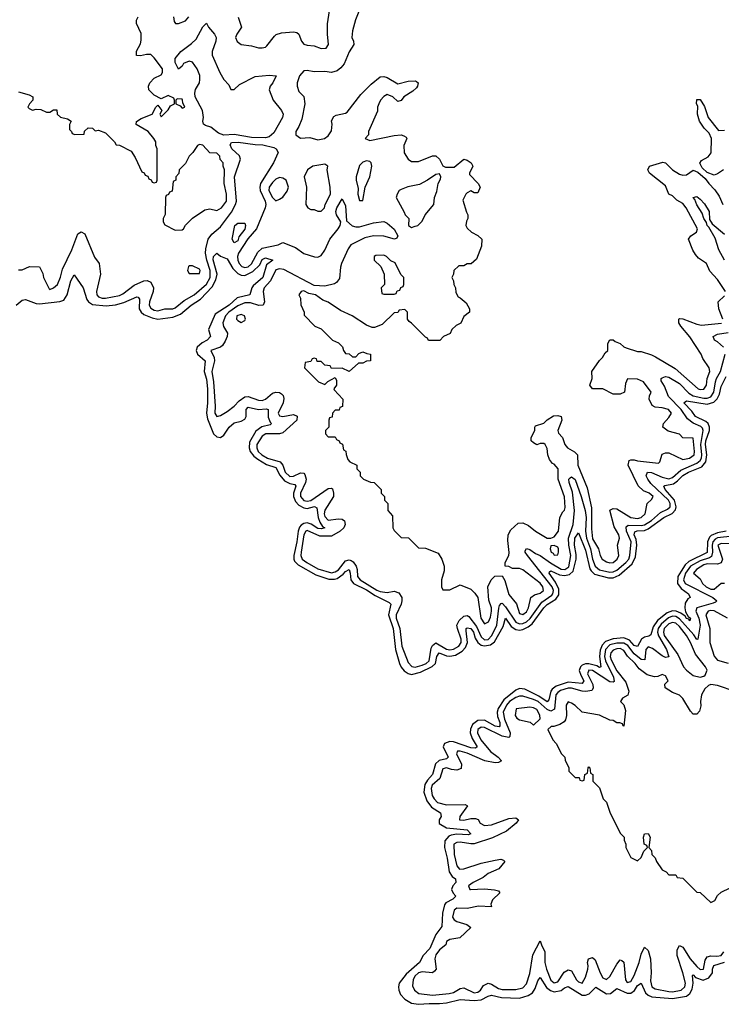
# Model space of a CAD drawing. Header units: inches. Extents: x 2710751 to 2829008, y 857003 to 965602.
# Tile 54 of 256: x 2733196 to 2737231, y 913509 to 919173. Entities that reach past the tile are written whole.
import ezdxf

# ---------------------------------------------------------------- set-up
doc = ezdxf.new("R2010")
doc.units = ezdxf.units.IN
doc.header["$MEASUREMENT"] = 0
doc.layers.add('C7931', color=7, linetype='Continuous')

msp = doc.modelspace()

# ---------------------------------------------------------------- linework, layer by layer
at = {"layer": 'C7931', "color": 2}
for points, elevation in [([(2734451.6, 919188.4), (2734471.3, 919130), (2734444.7, 919090), (2734438, 919070), (2734447.5, 919047.5), (2734470, 919031.3), (2734530, 919022.8), (2734570, 919010.8), (2734590, 919010.8), (2734610, 919016), (2734617.5, 919022.5), (2734660.7, 919079.3), (2734671.9, 919088.1), (2734702, 919098), (2734770, 919103), (2734790, 919099.1), (2734800.7, 919090), (2734817.1, 919050), (2734830, 919033.4), (2734850, 919026), (2734890, 919022), (2734930, 919006.7), (2734959, 919010), (2734972.7, 919030), (2734966, 919090), (2734966, 919150), (2734982, 919250)], 10), ([(2735151, 919230), (2735127.5, 919172.5), (2735110.6, 919110), (2735106.8, 919070), (2735116, 919050), (2735118, 919030), (2735090, 918988.7), (2735061.1, 918918.9), (2735043.4, 918896.6), (2735021.4, 918878.6), (2734990, 918869.2), (2734950, 918876), (2734890, 918874), (2734850, 918880.7), (2734830, 918878.4), (2734806, 918850), (2734790.9, 918810.9), (2734790.8, 918790), (2734800.7, 918760.7), (2734830.7, 918730.7), (2734836, 918690), (2734818.8, 918601.2), (2734802, 918558), (2734784.7, 918530), (2734784.7, 918510), (2734810, 918491.3), (2734864.7, 918495.3), (2734910, 918482), (2734948, 918490), (2734970, 918504.7), (2734990, 918534), (2734993.2, 918573.2), (2734988.7, 918591.3), (2735003.1, 918616.9), (2735015.3, 918624.7), (2735070, 918636), (2735078.6, 918641.4), (2735157.2, 918742.8), (2735217.5, 918802.5), (2735270, 918844.7), (2735290, 918846), (2735310, 918841), (2735370, 918804), (2735430, 918819.5), (2735470, 918822), (2735478.4, 918818.4), (2735486.8, 918810), (2735484, 918790), (2735478, 918782), (2735457.6, 918762.4), (2735404.7, 918730), (2735390, 918708.7), (2735370, 918702), (2735342, 918730), (2735310, 918742.7), (2735290, 918732.3), (2735270.7, 918710), (2735260.5, 918690), (2735254, 918670), (2735253.2, 918646.8), (2735202, 918530), (2735202, 918510), (2735182, 918490), (2735210, 918478), (2735350, 918506.8), (2735390.8, 918510.8), (2735405.4, 918505.4), (2735418, 918498), (2735422, 918490), (2735406, 918450), (2735407.5, 918407.5), (2735430, 918371.3), (2735450, 918358), (2735490, 918358), (2735569.4, 918390.6), (2735590, 918390.8), (2735610.9, 918370.9), (2735630, 918332), (2735645.4, 918325.4), (2735694.5, 918325.5), (2735750, 918371), (2735770, 918364.7), (2735792, 918350), (2735802, 918330), (2735782, 918290), (2735783.6, 918283.6), (2735832, 918230), (2735844.7, 918210), (2735830, 918178), (2735810, 918178), (2735790, 918188), (2735770, 918178), (2735762, 918170), (2735745.4, 918134.6), (2735765.4, 918065.4), (2735774, 918050), (2735774, 918030), (2735765.4, 918014.6), (2735762, 917990), (2735770, 917974), (2735794, 917950), (2735831.6, 917931.6), (2735854, 917910), (2735852, 917870), (2735823.6, 917796.4), (2735791.6, 917768.4), (2735770, 917768), (2735750, 917758), (2735722, 917758), (2735692, 917730), (2735691.1, 917708.9), (2735682, 917690), (2735691.1, 917671.1), (2735692, 917650), (2735702, 917630), (2735703.6, 917603.6), (2735718, 917578), (2735730, 917574), (2735763.6, 917543.6), (2735782, 917510), (2735782, 917490), (2735750, 917466), (2735732.7, 917427.3), (2735705.4, 917414.6), (2735682, 917390), (2735671.1, 917368.9), (2735634, 917350), (2735611.6, 917328.4), (2735547.3, 917327.3), (2735542, 917342), (2735530, 917346), (2735450, 917428), (2735436.4, 917436.4), (2735426, 917450), (2735426, 917490), (2735410, 917506), (2735378, 917502), (2735371.6, 917488.4), (2735350, 917486), (2735279.8, 917420.2), (2735236.9, 917403.1), (2735223.1, 917403.1), (2735190, 917415.3), (2735108, 917470), (2735040.9, 917500.9), (2734970, 917548.7), (2734940.2, 917560.2), (2734898, 917590), (2734858, 917598), (2734830, 917613.2), (2734814, 917610), (2734802, 917590), (2734811.6, 917571.6), (2734812.7, 917532.7), (2734831.6, 917491.6), (2734832.7, 917472.7), (2734894, 917410), (2734930, 917394), (2734994, 917330), (2735030, 917314), (2735051.6, 917291.6), (2735058, 917270), (2735070, 917252), (2735091.6, 917251.6), (2735110, 917234), (2735130, 917234), (2735147.3, 917252.7), (2735170, 917262), (2735192.7, 917252.7), (2735214, 917250), (2735214, 917210), (2735190, 917208), (2735170, 917198), (2735143.6, 917196.4), (2735091.1, 917148.9), (2735050, 917168), (2734990, 917166), (2734982, 917182), (2734950, 917186), (2734930, 917206), (2734907.3, 917207.3), (2734902, 917222), (2734890, 917226), (2734878, 917222), (2734870, 917206), (2734838, 917202), (2734834, 917170), (2734914, 917090), (2734950, 917074), (2734968.4, 917091.6), (2735010, 917114), (2735018, 917098), (2735018, 917070), (2735002, 917050), (2735003.6, 917043.6), (2735054, 916990), (2735052.7, 916947.3), (2735038, 916942), (2735032.7, 916927.3), (2735010, 916926), (2734994, 916910), (2734992.7, 916887.3), (2734978, 916882), (2734974, 916870), (2734974, 916830), (2734954, 916810), (2734954, 916790), (2734970, 916774), (2735010, 916774), (2735018, 916758), (2735034, 916750), (2735038, 916738), (2735052, 916732), (2735058, 916698), (2735071.6, 916691.6), (2735072.7, 916672.7), (2735083.6, 916643.6), (2735094, 916630), (2735134, 916610), (2735134, 916590), (2735154, 916570), (2735154, 916550), (2735174, 916530), (2735212.7, 916512.7), (2735234, 916510), (2735274, 916470), (2735274, 916450), (2735294, 916430), (2735294, 916410), (2735314, 916390), (2735314, 916350), (2735339.6, 916319.6), (2735342, 916250), (2735350, 916234), (2735390, 916194), (2735432.7, 916192.7), (2735490, 916134), (2735530, 916132), (2735603.6, 916103.6), (2735624.7, 916070), (2735638, 916030), (2735636.9, 916003.1), (2735622, 915950), (2735622, 915910), (2735630, 915894), (2735670, 915894), (2735730, 915922), (2735790, 915898), (2735814, 915874), (2735831, 915850), (2735847.7, 915730), (2735870, 915698), (2735892.3, 915710), (2735903.2, 915736.8), (2735909.4, 915770), (2735909.4, 915790), (2735893.8, 915833.8), (2735889.1, 915910.9), (2735908.4, 915951.6), (2735928.4, 915971.6), (2735970, 915974), (2735986.8, 915946.8), (2736010, 915866), (2736052.8, 915812.8), (2736070, 915758), (2736090, 915751), (2736110, 915767.3), (2736122.7, 915790), (2736135.3, 915850), (2736156, 915864), (2736190, 915874.8), (2736209, 915890), (2736205.2, 915910), (2736190, 915931.8), (2736090, 916008.7), (2736070, 916015.3), (2736030, 916015.3), (2736010, 916028), (2735988.7, 916028.7), (2735988.9, 916051.1), (2736008.7, 916090), (2736011.8, 916108.2), (2736003.2, 916176.8), (2736005.2, 916210), (2736021.2, 916238.8), (2736063.7, 916276.3), (2736090, 916278.8), (2736122.8, 916262.8), (2736162.8, 916230), (2736230, 916191.3), (2736250, 916191.3), (2736270, 916198), (2736294, 916230), (2736302, 916310), (2736319, 916341), (2736330, 916352), (2736333.8, 916366.2), (2736330, 916428), (2736292.3, 916530), (2736293, 916590), (2736270, 916616), (2736260.7, 916620.7), (2736243.7, 916643.7), (2736233.2, 916670), (2736230, 916706), (2736218, 916730), (2736210, 916735.3), (2736190, 916735.3), (2736170, 916728), (2736150, 916738), (2736138, 916750), (2736138, 916770), (2736158, 916810), (2736158, 916830), (2736163.1, 916836.9), (2736210, 916852), (2736230, 916872), (2736265.2, 916894.8), (2736290, 916896), (2736310.7, 916890.7), (2736314.8, 916870), (2736290.8, 916810), (2736294.4, 916794.4), (2736318, 916770), (2736331, 916730), (2736346.8, 916710), (2736387.5, 916687.5), (2736404.7, 916670), (2736406, 916610), (2736460.3, 916480.3), (2736485.1, 916365.1), (2736485.1, 916245.1), (2736490, 916187.3), (2736523.8, 916130), (2736534.8, 916090), (2736546.8, 916070), (2736570, 916054.8), (2736590, 916048.2), (2736610, 916051), (2736632.7, 916070), (2736641.2, 916090), (2736633.2, 916150), (2736645.2, 916190), (2736640.9, 916210), (2736615.1, 916255.1), (2736590, 916352), (2736610, 916361), (2736630, 916358.8), (2736711.3, 916310), (2736750, 916303.1), (2736770, 916308.4), (2736794, 916330), (2736804, 916390), (2736830, 916412), (2736839, 916430), (2736815.3, 916450), (2736782.9, 916462.9), (2736752.3, 916492.3), (2736695.3, 916610), (2736702, 916638), (2736710, 916642), (2736730, 916641), (2736750, 916634.8), (2736870, 916622), (2736878, 916630), (2736890, 916674), (2736910, 916682), (2736930, 916682), (2737010, 916642.8), (2737048, 916650), (2737074.5, 916670), (2737077, 916690), (2737070, 916766), (2737010, 916768), (2736990, 916788.7), (2736925.6, 916805.6), (2736895.3, 916830), (2736899, 916850), (2736930, 916884.7), (2736944, 916910), (2736928, 916930), (2736890, 916941.2), (2736850, 916944), (2736833.6, 916953.6), (2736815.3, 916990), (2736818, 917010), (2736828, 917030), (2736784, 917090), (2736750, 917105.2), (2736692, 917108), (2736679.6, 917080.4), (2736674, 917030), (2736650, 917018), (2736610, 917018), (2736550, 917048.7), (2736490, 917049.2), (2736475.3, 917070), (2736488, 917110), (2736486, 917150), (2736530, 917212), (2736548, 917230), (2736563.1, 917256.9), (2736578, 917270), (2736578, 917310), (2736590, 917332), (2736610, 917331.3), (2736621, 917321), (2736650, 917311.3), (2736670, 917292), (2736684.7, 917284.7), (2736750, 917264.7), (2736770, 917264.7), (2736830, 917246), (2736853.2, 917233.2), (2736966, 917166), (2737098, 917050), (2737110, 917046), (2737130, 917048), (2737145.2, 917070), (2737149.3, 917110), (2737165.2, 917150), (2737162, 917170), (2737124.7, 917224.7), (2737115.3, 917250), (2737050, 917348), (2736998, 917410), (2736986, 917430), (2736986, 917450), (2736990, 917454), (2737010, 917452), (2737090, 917421), (2737116.3, 917416.3), (2737232, 917428)], 10), ([(2733190, 918758), (2733250, 918741), (2733271.3, 918730), (2733272, 918710), (2733252, 918690), (2733242, 918670), (2733250, 918662), (2733270, 918652), (2733290, 918658), (2733316.9, 918656.9), (2733350, 918642), (2733370, 918642), (2733390, 918654), (2733410, 918654), (2733412, 918630), (2733430, 918612), (2733470, 918602), (2733492, 918590), (2733482, 918570), (2733482, 918542), (2733494, 918530), (2733498, 918518), (2733512.7, 918512.7), (2733566, 918514), (2733568.4, 918531.6), (2733590, 918552), (2733614, 918550), (2733630, 918534), (2733650, 918538), (2733690, 918522), (2733742, 918470), (2733750, 918454), (2733770, 918452), (2733836.9, 918416.9), (2733859.6, 918379.6), (2733898, 918298), (2733912.7, 918292.7), (2733918, 918278), (2733932.7, 918272.7), (2733938, 918258), (2733952.7, 918252.7), (2733958, 918238), (2733970, 918234), (2733982, 918238), (2733986, 918250), (2733986, 918430), (2733978, 918450), (2733978, 918470), (2733968, 918490), (2733935.3, 918530), (2733866, 918570), (2733867.3, 918587.3), (2733895.5, 918604.5), (2733958, 918630), (2733978, 918670), (2733990, 918682), (2734014, 918650), (2734002, 918630), (2734010, 918614), (2734050, 918654), (2734063.1, 918676.9), (2734086, 918690), (2734086, 918710), (2734082, 918722), (2734050, 918738), (2734010, 918718), (2733970, 918739), (2733939, 918770), (2733937.2, 918790), (2733944, 918810), (2733970, 918836), (2734010, 918856), (2734018, 918870), (2734017, 918890), (2733970, 918954), (2733950, 918973.2), (2733926, 918974), (2733890, 918966), (2733868, 918968), (2733868.4, 918991.6), (2733890, 919034), (2733894.6, 919054.6), (2733894.6, 919094.6), (2733868.4, 919151.6), (2733868, 919170), (2733878, 919190)], 10), ([(2734081, 919190), (2734083.6, 919163.6), (2734092, 919152), (2734110, 919151.3), (2734150, 919166.8), (2734169.2, 919190)], 10), ([(2737242.8, 918310), (2737210, 918286), (2737190, 918279.5), (2737150, 918294.5), (2737120.8, 918320.8), (2737107.3, 918347.3), (2737117.2, 918362.8), (2737156.3, 918383.7), (2737172.3, 918407.7), (2737175.1, 918490), (2737160.7, 918520.7), (2737132.7, 918550), (2737106, 918590), (2737094, 918630), (2737095.3, 918675.3), (2737089.2, 918690), (2737090, 918714), (2737110, 918714), (2737133.7, 918673.7), (2737154.8, 918610), (2737215.3, 918535.3), (2737250, 918537.3)], 10), ([(2733190, 917734), (2733210, 917734), (2733252.7, 917752.7), (2733310, 917752), (2733330, 917714), (2733332, 917690), (2733364.7, 917624.7), (2733370, 917622), (2733390, 917631.3), (2733413.2, 917650), (2733430, 917692), (2733441.7, 917738.3), (2733496.2, 917850), (2733530, 917942), (2733550, 917952), (2733570, 917942), (2733626.7, 917806.7), (2733653.4, 917770), (2733660.4, 917710), (2733638.4, 917610), (2733639.3, 917590), (2733650, 917578), (2733670, 917570.4), (2733690, 917570.4), (2733770, 917587.4), (2733790, 917596.4), (2733854.8, 917645.2), (2733910, 917670.4), (2733930, 917672.7), (2733950, 917662.8), (2733966, 917630), (2733964.4, 917610), (2733943.1, 917550), (2733941.3, 917530), (2733950, 917514), (2733970, 917502), (2733990, 917498.7), (2734030, 917508.9), (2734076, 917510), (2734090, 917515.6), (2734142.3, 917557.7), (2734199.7, 917590), (2734270, 917652.7), (2734290.5, 917689.5), (2734290.7, 917730), (2734271.4, 917790), (2734265.1, 917830), (2734265.7, 917854.3), (2734279.5, 917910), (2734300.8, 917939.2), (2734350, 917982), (2734414.5, 918065.4), (2734437.6, 918110), (2734442.4, 918130), (2734430.9, 918270), (2734465.1, 918370), (2734459.5, 918390), (2734416.9, 918430), (2734406.3, 918453.7), (2734413.2, 918466.8), (2734451.5, 918468.5), (2734550, 918454.4), (2734594, 918454), (2734657.2, 918437.2), (2734670.7, 918430), (2734682, 918410), (2734656.4, 918350), (2734581.3, 918230), (2734577.5, 918210), (2734579.7, 918190), (2734608.3, 918130), (2734611.1, 918110), (2734607.5, 918090), (2734557.4, 917970), (2734507.7, 917912.3), (2734455, 917830), (2734449.2, 917810), (2734450.2, 917790), (2734458.5, 917770), (2734473.1, 917753.1), (2734490, 917747.3), (2734510, 917752.4), (2734530, 917769.1), (2734564.6, 917835.4), (2734590, 917859), (2734682, 917878), (2734710, 917892), (2734782.4, 917862.4), (2734830, 917828.5), (2734891.5, 917808.5), (2734910, 917806.7), (2734930, 917816.3), (2734950, 917846.8), (2734979.7, 917910), (2735027.8, 917970), (2735038.7, 917990), (2735042, 918010), (2735017.4, 918050), (2735014.3, 918070), (2735019.7, 918090), (2735050, 918142), (2735070, 918102), (2735075.3, 918015.3), (2735107.3, 917987.3), (2735130, 917980.9), (2735150, 917981.5), (2735230, 918003.8), (2735290, 918012), (2735310, 918002.8), (2735350, 917967.3), (2735370.4, 917929.6), (2735364, 917916), (2735352, 917910), (2735290, 917928.2), (2735230, 917929.8), (2735181.8, 917918.2), (2735101.1, 917878.9), (2735084.2, 917855.8), (2735047.2, 917770), (2735041.1, 917750), (2735034.8, 917685.2), (2735018.5, 917661.5), (2735006.2, 917653.8), (2734950, 917639.8), (2734890, 917644.6), (2734715.2, 917735.2), (2734690, 917740.8), (2734670, 917734.5), (2734637.7, 917670), (2734602.3, 917630), (2734595.6, 917610), (2734604.4, 917550), (2734596, 917530), (2734570.4, 917529.6), (2734523.7, 917543.7), (2734490, 917543.7), (2734450, 917527.9), (2734398.6, 917490), (2734380.2, 917470), (2734364.9, 917430), (2734368.9, 917408.9), (2734390.4, 917370), (2734388.7, 917350), (2734376.9, 917323.1), (2734362, 917298), (2734350.5, 917289.5), (2734296, 917270), (2734314.9, 917230), (2734316.4, 917210), (2734300.9, 917150), (2734310.3, 917090), (2734320.3, 916950), (2734319.1, 916910), (2734330, 916891), (2734350, 916896), (2734390, 916919.1), (2734430, 916950.6), (2734458.5, 916981.5), (2734490, 917003.1), (2734510, 917005.3), (2734570, 916984.4), (2734590, 916983.1), (2734610, 916990.7), (2734650, 917025.5), (2734670, 917030.5), (2734690, 917028.4), (2734701.4, 917021.4), (2734711.6, 917011.6), (2734714.9, 916994.9), (2734710.3, 916970), (2734681.6, 916910), (2734690, 916894.8), (2734710, 916890.5), (2734770, 916901.3), (2734792.4, 916892.4), (2734790.2, 916869.8), (2734710, 916796.8), (2734690, 916790.8), (2734611.3, 916790), (2734590, 916776.9), (2734560.3, 916730), (2734559.6, 916710), (2734566.9, 916690), (2734587.6, 916670), (2734620.4, 916650), (2734694.4, 916630), (2734709.1, 916610), (2734721.8, 916570), (2734750, 916546), (2734770, 916547.2), (2734810, 916566), (2734830, 916563.8), (2734836.7, 916556.7), (2734843.2, 916530), (2734839.7, 916510), (2734810.3, 916450), (2734810.3, 916430), (2734830, 916406.7), (2734850, 916402.4), (2734870, 916408.1), (2734970, 916477), (2734990, 916478), (2734994.4, 916474.4), (2735001.1, 916450), (2735000.3, 916430), (2734950, 916352), (2734946.7, 916330), (2734950, 916314.8), (2734970, 916294.6), (2735030, 916302.6), (2735050, 916300.4), (2735064.9, 916290), (2735068.4, 916270), (2735059.3, 916250), (2735039.3, 916230), (2734990, 916201.5), (2734922.7, 916202.7), (2734850, 916235.1), (2734842.4, 916230), (2734830.3, 916209.7), (2734815.6, 916110), (2734813.4, 916090), (2734820.3, 916070), (2734846.7, 916050), (2734910, 916014.9), (2734990, 915990.3), (2735010, 915996), (2735030, 916009), (2735070, 916060.3), (2735090, 916065.2), (2735101.4, 916061.4), (2735114.5, 916054.5), (2735130.2, 916030.2), (2735136.2, 916010), (2735138.5, 915970), (2735154, 915950), (2735250, 915891.3), (2735270, 915883.5), (2735310, 915878.5), (2735350, 915885.3), (2735376.1, 915876.1), (2735394.4, 915850), (2735394, 915830), (2735389, 915810), (2735360.2, 915750), (2735360.2, 915730), (2735381.8, 915670), (2735393.4, 915570), (2735430, 915474.8), (2735452.1, 915452.1), (2735470, 915449.2), (2735510, 915460.2), (2735533.3, 915470), (2735550, 915485.3), (2735563.2, 915556.8), (2735570, 915572.7), (2735590, 915587.4), (2735650, 915551.3), (2735670, 915547.5), (2735690, 915551.3), (2735721.7, 915570), (2735734.2, 915590), (2735735.7, 915610), (2735713.6, 915670), (2735710.9, 915690), (2735723.3, 915716.7), (2735750, 915741.3), (2735770, 915746.4), (2735779.4, 915739.4), (2735822.2, 915682.2), (2735850, 915622.3), (2735870, 915606.5), (2735890, 915608.4), (2735910.4, 915629.6), (2735939.4, 915690), (2735952.2, 915787.8), (2735956.2, 915803.8), (2735965.6, 915814.4), (2735970, 915816.3), (2735990, 915794.9), (2736050, 915708.1), (2736070, 915697.5), (2736090, 915699), (2736111.3, 915708.7), (2736131.7, 915728.3), (2736198.5, 915821.5), (2736256.9, 915863.1), (2736262.5, 915870), (2736265.7, 915890), (2736258.3, 915910), (2736116, 916090), (2736102.7, 916110), (2736103.2, 916116.8), (2736110, 916131.3), (2736130, 916126), (2736162, 916102), (2736190, 916090.3), (2736248.4, 916048.4), (2736310, 916012.9), (2736330.5, 916009.5), (2736353.7, 916026.3), (2736365.5, 916090), (2736353.7, 916150), (2736352.3, 916190), (2736378.2, 916270), (2736386.2, 916350), (2736374.3, 916454.3), (2736355.8, 916510), (2736354, 916530), (2736361.8, 916538.2), (2736370, 916543.1), (2736390, 916527.3), (2736424.6, 916430), (2736447.2, 916350), (2736454.4, 916310), (2736450.9, 916230), (2736455, 916190), (2736478.3, 916130), (2736491, 916070), (2736505, 916030), (2736530, 916008.5), (2736590, 915994.5), (2736610, 915996.3), (2736630, 916005.8), (2736682.4, 916050), (2736698.5, 916070), (2736705.5, 916090), (2736713.4, 916170), (2736685.8, 916230), (2736684.5, 916255.5), (2736695.1, 916264.9), (2736770, 916262.6), (2736790, 916267.2), (2736830, 916292.1), (2736882, 916338), (2736922.4, 916357.6), (2736936.5, 916370), (2736937.8, 916390), (2736927.8, 916410), (2736825.6, 916505.6), (2736809, 916529), (2736798.7, 916550), (2736806, 916570), (2736830, 916568.8), (2736890, 916541.8), (2736930, 916531.1), (2736950, 916538.6), (2736997.7, 916582.3), (2737090, 916621.4), (2737110, 916637.4), (2737116.8, 916650), (2737119.2, 916670), (2737113.5, 916730), (2737126.8, 916810), (2737122.5, 916822.5), (2737113.6, 916833.6), (2737070, 916852.9), (2737036.6, 916876.6), (2737000.3, 916930), (2736926.4, 917006.4), (2736904.8, 917064.8), (2736884.8, 917095.2), (2736886, 917110), (2736890, 917112.7), (2736910, 917120.3), (2736930, 917116.9), (2736990, 917080.3), (2737045, 917025), (2737069.5, 917009.5), (2737130, 916996.6), (2737150, 916996.3), (2737170, 917004.2), (2737188.9, 917030), (2737196.8, 917090), (2737203.1, 917110), (2737226.2, 917150), (2737253.5, 917250)], 6), ([(2737255.1, 917610), (2737210, 917679.3), (2737165.6, 917725.6), (2737145.2, 917770), (2737100.5, 917800.5), (2737081.7, 917821.7), (2737067.6, 917847.6), (2737042, 917910), (2737055.3, 917930), (2737089, 917950), (2737093.6, 917970), (2737029.6, 918090), (2737010, 918115.1), (2736975.6, 918135.6), (2736950, 918159.3), (2736930, 918169.2), (2736910, 918217.2), (2736819, 918290), (2736808.7, 918310), (2736818, 918330), (2736894, 918354), (2736910.6, 918350.6), (2736950.6, 918310), (2736990, 918284.9), (2737010, 918279.5), (2737030, 918281.6), (2737070, 918306.8), (2737095.8, 918295.8), (2737139, 918259), (2737158.4, 918230), (2737193.8, 918193.8), (2737218.7, 918158.7), (2737240.5, 918110)], 10), ([(2737249.5, 917790), (2737216.2, 917850), (2737196.3, 917916.3), (2737160.2, 917980.2), (2737150, 917989.2), (2737145.8, 918005.8), (2737130, 918029), (2737120.2, 918060.2), (2737090, 918109), (2737079.3, 918139.3), (2737069.4, 918150), (2737090, 918156), (2737110, 918141), (2737133.7, 918113.7), (2737160.7, 918070), (2737163.5, 918023.5), (2737178, 917998), (2737250, 917939.1)], 6), ([(2733176.2, 917530), (2733210, 917559.3), (2733230, 917563), (2733290, 917540.3), (2733310, 917539), (2733427.6, 917552.4), (2733450, 917560.3), (2733469.7, 917590), (2733490, 917671.3), (2733510, 917704.7), (2733560.7, 917630), (2733582.6, 917562.6), (2733592.4, 917550), (2733615.2, 917535.2), (2733692.5, 917527.5), (2733747, 917533), (2733794, 917546), (2733870, 917579.3), (2733877, 917577), (2733885.2, 917565.2), (2733882.6, 917510), (2733894, 917490), (2733910, 917477.4), (2733957.5, 917457.5), (2733990, 917450.2), (2734077.5, 917462.5), (2734120.1, 917479.9), (2734182.9, 917530), (2734235.2, 917564.8), (2734303.3, 917636.7), (2734324.2, 917675.8), (2734332, 917710), (2734308.6, 917791.4), (2734310, 917811), (2734330, 917830.7), (2734350, 917812), (2734390, 917798), (2734421.2, 917741.2), (2734450, 917712.2), (2734470, 917704.4), (2734490, 917702.4), (2734536, 917724), (2734576.9, 917763.1), (2734590, 917793.4), (2734610, 917802.8), (2734652, 917790), (2734616.3, 917763.7), (2734594.9, 917690), (2734538.4, 917641.6), (2734530.6, 917630), (2734518.8, 917590), (2734446.3, 917573.7), (2734401.3, 917530), (2734321.1, 917478.9), (2734282.4, 917390), (2734294, 917350), (2734274.8, 917330), (2734244.9, 917315.1), (2734217, 917290), (2734211.7, 917270), (2734218.7, 917250), (2734262, 917210), (2734256.9, 917150), (2734270, 917106), (2734276.9, 917050), (2734276.5, 916970), (2734270.2, 916910), (2734276.3, 916876.3), (2734310, 916790.5), (2734330, 916773.7), (2734350, 916770.3), (2734370, 916783), (2734401.6, 916830), (2734430, 916854.9), (2734470, 916863.8), (2734490, 916874.8), (2734498.4, 916890), (2734498.4, 916930), (2734510, 916944.9), (2734570, 916930.2), (2734613.7, 916933.7), (2734624.7, 916930), (2734625.9, 916885.8), (2734637, 916857), (2734644, 916850), (2734637, 916843), (2734589.1, 916830.9), (2734554.6, 916805.4), (2734517.8, 916742.2), (2734516.1, 916710), (2734521.7, 916690), (2734542.5, 916662.5), (2734564.7, 916644.7), (2734615.1, 916615.1), (2734670, 916596.9), (2734692.1, 916552.1), (2734719.5, 916519.5), (2734750, 916504.6), (2734778.6, 916498.5), (2734783.8, 916490), (2734770.2, 916449.8), (2734771.1, 916430), (2734781.8, 916401.9), (2734800.6, 916380.6), (2734830, 916364.4), (2734850, 916362), (2734892, 916372), (2734905.2, 916365.2), (2734912.3, 916310), (2734921.8, 916281.8), (2734937.1, 916257.1), (2734950.8, 916250), (2734930, 916244.7), (2734910, 916246.4), (2734871.9, 916271.9), (2734850, 916279.2), (2734830, 916275.1), (2734815.1, 916264.9), (2734806, 916254), (2734797.2, 916230), (2734790, 916168.7), (2734773.2, 916090), (2734772.4, 916070), (2734777.2, 916057.2), (2734796.7, 916036.7), (2734899.5, 915979.5), (2734974.5, 915954.5), (2735006.1, 915953.9), (2735021.1, 915958.9), (2735056.6, 915983.4), (2735070, 915999.5), (2735090, 916010.4), (2735096.9, 915990), (2735100.3, 915950), (2735115.8, 915930), (2735190, 915894), (2735239.7, 915859.7), (2735320.4, 915820.4), (2735330.4, 915810), (2735317.4, 915750), (2735343.6, 915670), (2735357.6, 915550), (2735380.9, 915470), (2735389.2, 915449.2), (2735406.5, 915426.5), (2735430, 915411.4), (2735450, 915406.3), (2735501, 915419), (2735568.6, 915451.4), (2735586.4, 915470), (2735594.7, 915510), (2735608.7, 915531.3), (2735650, 915514), (2735670, 915511.1), (2735702.3, 915517.7), (2735740.3, 915539.7), (2735759.3, 915560.7), (2735771.3, 915590), (2735762.8, 915657.2), (2735764.5, 915670), (2735770, 915674.9), (2735790, 915670.3), (2735805.3, 915650), (2735815.9, 915615.9), (2735830.3, 915590), (2735850, 915574.7), (2735870, 915570.2), (2735903.4, 915576.6), (2735926.2, 915593.8), (2735976.8, 915683.2), (2735990, 915730.4), (2736022.7, 915682.7), (2736050, 915664.6), (2736070, 915660.8), (2736090, 915665.2), (2736120, 915680), (2736142.4, 915697.6), (2736210, 915790.2), (2736230, 915808.9), (2736280, 915840), (2736295.7, 915864.3), (2736296.5, 915896.5), (2736277.3, 915937.3), (2736241.6, 915990), (2736243, 915997), (2736250, 916002), (2736300.4, 915980.4), (2736330, 915976.5), (2736357.9, 915982.1), (2736379.1, 916000.9), (2736396.4, 916070), (2736396.5, 916096.5), (2736387.1, 916150), (2736388.8, 916190), (2736410, 916220.7), (2736450, 916122), (2736474.7, 916014.7), (2736481.7, 916001.7), (2736502.6, 915982.6), (2736581.7, 915961.7), (2736610, 915961.8), (2736642.8, 915977.2), (2736718, 916042), (2736736.8, 916083.2), (2736744.8, 916150), (2736742, 916182), (2736729.8, 916210), (2736733.3, 916226.7), (2736747.5, 916232.5), (2736790, 916235.4), (2736810, 916243.2), (2736899.7, 916310), (2736947.8, 916332.2), (2736966.9, 916353.1), (2736972.1, 916370), (2736962.8, 916410), (2736908.7, 916470), (2736900.9, 916490), (2736905.7, 916494.3), (2736956.6, 916503.4), (2736980, 916520), (2737010, 916551.2), (2737041.6, 916570), (2737119.4, 916600.6), (2737142.8, 916630), (2737148.3, 916670), (2737140.7, 916730), (2737142.3, 916750), (2737163.5, 916810), (2737163.9, 916830), (2737154.7, 916850), (2737141.6, 916861.6), (2737083.5, 916890), (2737062, 916922), (2737016, 916970), (2737030, 916980.5), (2737150, 916961.3), (2737187.4, 916972.6), (2737207.5, 916992.5), (2737220.8, 917019.2), (2737230, 917062.8), (2737259.8, 917120.2)], 2), ([(2737239, 917450), (2737216, 917510), (2737213.2, 917550), (2737250, 917584)], 10), ([(2737244.5, 917290), (2737210, 917320.4), (2737192, 917330), (2737185.1, 917350), (2737210, 917364.6), (2737270, 917374.4)], 6), ([(2737259.1, 916230), (2737210, 916221.6), (2737173.4, 916206.6), (2737163, 916197), (2737152.5, 916170), (2737150, 916108.5), (2737044.2, 916055.8), (2737023.2, 916036.8), (2736999.3, 916000.7), (2736981.5, 915970), (2736979.6, 915930), (2737000.2, 915900.2), (2737042.8, 915870), (2737052, 915850), (2737038.4, 915841.6), (2737023.4, 915816.6), (2737020.9, 915790), (2737026, 915766), (2737040.7, 915740.7), (2737053.7, 915730), (2737050, 915715.3), (2737044.8, 915724.8), (2737030, 915728), (2737022.4, 915742.4), (2736999.2, 915759.2), (2736970.9, 915770.9), (2736950, 915773.3), (2736919.6, 915760.4), (2736863.8, 915716.2), (2736838.9, 915681.1), (2736825.8, 915634.2), (2736814.2, 915625.8), (2736790, 915621.6), (2736771.5, 915608.5), (2736750, 915566.6), (2736730, 915573.3), (2736702.8, 915602.8), (2736670, 915617.2), (2736610, 915611.9), (2736564.9, 915595.1), (2736545.1, 915574.9), (2736533.5, 915546.5), (2736530.9, 915510), (2736538.8, 915450), (2736530, 915447.1), (2736515.8, 915455.8), (2736470, 915468.1), (2736450, 915466.8), (2736430, 915458.9), (2736421.1, 915450), (2736413.8, 915430), (2736422.3, 915402.3), (2736440.3, 915370), (2736430, 915354.5), (2736350, 915361.8), (2736280.9, 915339.1), (2736258.4, 915321.6), (2736251.3, 915310), (2736238.9, 915261.1), (2736230.2, 915249.8), (2736181.2, 915281.2), (2736101.1, 915321.1), (2736070, 915325.1), (2736050, 915316.9), (2735980.3, 915259.7), (2735947.6, 915210), (2735941.8, 915190), (2735944.7, 915164.7), (2735956.5, 915130), (2735957.6, 915110), (2735954.1, 915105.9), (2735930, 915109.8), (2735870, 915143.5), (2735830, 915141.5), (2735800.9, 915119.1), (2735789.1, 915090.9), (2735787.4, 915070), (2735798.2, 915038.2), (2735827.7, 914990), (2735818.3, 914981.7), (2735790, 914984.8), (2735690, 915019.2), (2735670, 915021.5), (2735639.1, 915010), (2735632, 914990), (2735660.4, 914930), (2735650, 914920.5), (2735609.1, 914910.9), (2735588, 914892), (2735570.3, 914830), (2735541.3, 914798.7), (2735526.4, 914773.6), (2735520.8, 914730), (2735538.4, 914678.4), (2735563.4, 914643.4), (2735616.3, 914610), (2735619.1, 914590), (2735608, 914570), (2735608.9, 914548.9), (2735650, 914524.9), (2735770, 914512.2), (2735791, 914490), (2735775.6, 914484.4), (2735710, 914487.6), (2735678, 914482), (2735664.2, 914475.8), (2735641.1, 914450), (2735638.3, 914410), (2735653.6, 914350), (2735666, 914270), (2735683.1, 914243.1), (2735702, 914230), (2735704.9, 914210), (2735687.3, 914190), (2735679.3, 914170), (2735688.6, 914148.6), (2735704, 914130), (2735686.6, 914113.4), (2735646.9, 914093.1), (2735638.8, 914081.2), (2735627, 914033), (2735623.1, 913956.9), (2735588.9, 913911.1), (2735554.3, 913830), (2735516.4, 913790), (2735494.4, 913750), (2735417.8, 913682.2), (2735378.9, 913630), (2735374.3, 913610), (2735376, 913590), (2735385.9, 913565.9), (2735410, 913537.6), (2735450, 913514.9), (2735490, 913508.7), (2735550, 913513.8), (2735610, 913512.7), (2735650, 913516.9), (2735730, 913536.9), (2735810, 913530.2), (2735850, 913535.2), (2735890, 913555.8), (2735910, 913560.3), (2735967.4, 913547.4), (2736070, 913543.1), (2736120.1, 913559.9), (2736144.5, 913575.5), (2736160.6, 913599.4), (2736175.9, 913644.1), (2736190, 913662.8), (2736225.5, 913605.5), (2736248, 913588), (2736270, 913580.9), (2736310, 913588.7), (2736330, 913604.4), (2736350, 913610.4), (2736430, 913561.6), (2736450, 913560.4), (2736471.1, 913568.9), (2736510, 913606.8), (2736570, 913568.7), (2736593.2, 913570), (2736630, 913600.5), (2736690, 913572.9), (2736710, 913573.1), (2736731, 913589), (2736750, 913616.3), (2736770, 913631), (2736795.2, 913575.2), (2736810, 913561.3), (2736831.2, 913551.2), (2736950, 913542), (2737030, 913555.2), (2737049.8, 913570.2), (2737063.6, 913596.4), (2737068.6, 913630), (2737065.4, 913674.6), (2737070, 913678.8), (2737082, 913662), (2737127.3, 913647.3), (2737159.6, 913660.4), (2737179.7, 913690), (2737180.5, 913710), (2737187.9, 913732.1), (2737250, 913750.3)], 2), ([(2737298, 916202), (2737210, 916192.5), (2737195.2, 916184.8), (2737182.3, 916170), (2737177.6, 916150), (2737181.2, 916110), (2737175, 916085), (2737163.1, 916076.9), (2737110, 916060.5), (2737054.7, 916030), (2737025.7, 915990), (2737014.4, 915950), (2737024, 915930), (2737183, 915850), (2737204.9, 915830), (2737198.3, 915821.7), (2737184.2, 915815.8), (2737090.4, 915789.6), (2737084.4, 915770), (2737101.1, 915730), (2737110.2, 915690), (2737096, 915610), (2737090, 915607.3), (2737073.9, 915633.9), (2736990, 915725.5), (2736970, 915739.5), (2736950, 915741.6), (2736927.9, 915732.1), (2736884.6, 915695.4), (2736868, 915670), (2736864.6, 915650), (2736869.5, 915629.5), (2736915.2, 915550), (2736930, 915508), (2736910, 915503.6), (2736890, 915513), (2736835.7, 915555.7), (2736810, 915564.7), (2736797.4, 915550), (2736790.3, 915489.7), (2736770, 915492.8), (2736730, 915524.5), (2736693, 915573), (2736670, 915586.1), (2736630, 915587.2), (2736590, 915577), (2736564.4, 915550), (2736558.8, 915510), (2736564.4, 915484.4), (2736610.2, 915390), (2736614.7, 915365.3), (2736610, 915362), (2736590, 915364.8), (2736490, 915429.7), (2736469.4, 915430.6), (2736462, 915410), (2736491.5, 915348.5), (2736493.3, 915326.7), (2736486, 915314), (2736451.9, 915308.1), (2736430.3, 915309.7), (2736370, 915326.8), (2736350, 915327), (2736306.1, 915313.9), (2736290, 915303.5), (2736280.2, 915290), (2736272.4, 915207.6), (2736250, 915196.1), (2736230, 915204.5), (2736177.3, 915250), (2736150, 915262.4), (2736090, 915282.4), (2736070, 915281.8), (2736050, 915274.4), (2736013.8, 915250), (2735994.7, 915230), (2735976.8, 915190), (2735983.8, 915150), (2736016, 915070), (2736014.9, 915050), (2736010, 915043.7), (2735970, 915050.9), (2735870, 915101), (2735850, 915102.6), (2735830.3, 915089.7), (2735828.1, 915070), (2735848, 915030), (2735903.5, 914963.5), (2735947.3, 914930), (2735966, 914910), (2735950, 914899.3), (2735930, 914898.4), (2735870.3, 914909.7), (2735770, 914953.8), (2735730, 914965.6), (2735714.4, 914965.6), (2735707.2, 914950), (2735737.6, 914890), (2735734.7, 914865.3), (2735710, 914855.1), (2735679.1, 914859.1), (2735650, 914869.5), (2735630, 914862.7), (2735611.3, 914808.7), (2735569.1, 914770), (2735563.2, 914750), (2735569.1, 914710), (2735579.5, 914690), (2735598, 914670), (2735650, 914656.5), (2735757.3, 914657.3), (2735771.1, 914651.1), (2735727.7, 914590), (2735726, 914570), (2735750, 914568.9), (2735790, 914577.1), (2735817.1, 914577.1), (2735832.8, 914572.8), (2735844, 914550), (2735870, 914537.1), (2735910, 914541.1), (2736010, 914578.4), (2736050, 914581), (2736064.7, 914570), (2736051, 914550), (2735995.8, 914504.2), (2735914.5, 914465.5), (2735810, 914432.7), (2735790, 914431.9), (2735730, 914442), (2735710, 914440.5), (2735693.4, 914430), (2735695.3, 914370), (2735710, 914304.7), (2735726.1, 914286.1), (2735750, 914287.4), (2735850, 914321.3), (2735930, 914338.4), (2735962.8, 914342.8), (2735978.5, 914338.5), (2735986, 914330), (2735951.8, 914288.2), (2735890, 914262), (2735862.3, 914237.7), (2735804.9, 914210), (2735777.3, 914190), (2735784.7, 914170), (2735788.9, 914168.9), (2735870, 914173), (2735927.1, 914167.1), (2735950, 914162), (2735958, 914150), (2735914.8, 914110), (2735904.7, 914084.7), (2735910, 914068.7), (2735834, 914074), (2735770, 914060.5), (2735710, 914061.6), (2735695.5, 914050), (2735684.4, 914010), (2735694.2, 913994.2), (2735710, 913984.4), (2735767.5, 913967.5), (2735791, 913950), (2735728, 913892), (2735670, 913881.2), (2735651.3, 913870), (2735646, 913850), (2735610, 913822.7), (2735590, 913793.2), (2735583, 913770), (2735590.8, 913710), (2735581.4, 913698.6), (2735570, 913689.2), (2735510, 913696.4), (2735490, 913689.6), (2735468.8, 913670), (2735458.4, 913650), (2735454.8, 913614.8), (2735466, 913590), (2735490.7, 913570.7), (2735570, 913562), (2735666, 913570), (2735690, 913577.1), (2735730, 913600.5), (2735750, 913603), (2735810, 913574.4), (2735830, 913578.4), (2735846.6, 913590), (2735863.8, 913616.2), (2735890, 913630.6), (2735910, 913624.4), (2735950, 913599.5), (2735970, 913594.4), (2736050, 913593.4), (2736090, 913604.4), (2736110, 913626.8), (2736130, 913686), (2736147.1, 913792.9), (2736190, 913874), (2736196, 913850), (2736215.5, 913810), (2736215.3, 913750), (2736226.3, 913710), (2736250, 913648.2), (2736270, 913632.7), (2736290, 913638), (2736326.5, 913693.5), (2736350, 913707.3), (2736370, 913701), (2736399.1, 913650), (2736410, 913637.3), (2736430, 913630.8), (2736450, 913664.7), (2736462.9, 913710), (2736466, 913730), (2736462, 913750), (2736468, 913770), (2736490, 913778), (2736505.4, 913765.4), (2736534, 913690), (2736550, 913660.5), (2736570, 913650.6), (2736590, 913667.7), (2736630, 913738.8), (2736650, 913764.7), (2736659.8, 913759.8), (2736670.4, 913750.4), (2736679.5, 913650), (2736690, 913633.4), (2736710, 913639.3), (2736730, 913674.8), (2736759.1, 913750), (2736770, 913798), (2736790, 913838), (2736810, 913818), (2736823.7, 913770), (2736828, 913690), (2736823.4, 913643.4), (2736830.6, 913610), (2736850, 913597.6), (2736930, 913582.7), (2736950, 913581.3), (2736999.3, 913590), (2737022, 913610), (2737024.8, 913630), (2737010.6, 913690.6), (2736976.4, 913790), (2736977.6, 913822.4), (2736990, 913846.8), (2737010, 913837.3), (2737051.7, 913770), (2737090, 913727), (2737110, 913708.7), (2737129.3, 913710.7), (2737137.4, 913762.6), (2737150, 913782), (2737170, 913787), (2737204.7, 913784.7), (2737230, 913789.1), (2737246.2, 913810)], 6), ([(2737290, 916158), (2737230, 916159.6), (2737210.8, 916150), (2737238, 916070), (2737230, 916048), (2737210, 916041.2), (2737150, 916043.5), (2737130, 916036.4), (2737087.7, 916010), (2737071, 915990), (2737110, 915956), (2737123, 915930), (2737143.8, 915910), (2737170, 915897), (2737190, 915897.1), (2737230, 915931), (2737249.1, 915930.9)], 10), ([(2737266.6, 915730), (2737190, 915771.8), (2737170, 915774.8), (2737156.3, 915770), (2737141.7, 915750), (2737166, 915670), (2737164.9, 915590), (2737190, 915511), (2737210, 915487.7), (2737270, 915471)], 10), ([(2737310, 915308), (2737210, 915342), (2737170, 915348.7), (2737156.9, 915343.1), (2737136.9, 915323.1), (2737118, 915290), (2737111, 915250), (2737113.7, 915226.3), (2737105.4, 915194.6), (2737090, 915178), (2737070, 915178), (2737054.6, 915194.6), (2737010, 915268), (2736990, 915288), (2736950, 915302), (2736908, 915330), (2736906, 915350), (2736926, 915370), (2736910, 915398), (2736890, 915406), (2736865.4, 915394.6), (2736846.8, 915393.2), (2736804.4, 915404.4), (2736758.2, 915438.2), (2736734.7, 915470), (2736691.8, 915511.8), (2736670, 915543.7), (2736650, 915554.8), (2736630, 915554.2), (2736610, 915547), (2736594.9, 915530), (2736592.4, 915510), (2736597, 915490), (2736630, 915426.4), (2736682.4, 915362.4), (2736699.1, 915310), (2736693.2, 915286.8), (2736662, 915270), (2736652, 915250), (2736670.9, 915230.9), (2736679.8, 915199.8), (2736671.1, 915108.9), (2736666, 915110), (2736662, 915122), (2736648, 915128), (2736630, 915128.7), (2736610, 915142), (2736590, 915144), (2736530, 915172.7), (2736430, 915188.7), (2736390, 915228.7), (2736370, 915242), (2736350, 915248), (2736338, 915230), (2736341, 915170), (2736334.8, 915145.2), (2736326.8, 915133.2), (2736302, 915118), (2736267.3, 915107.3), (2736252.7, 915107.3), (2736234, 915090), (2736262, 915030), (2736282, 915010), (2736312, 914950), (2736332, 914930), (2736332.7, 914912.7), (2736354, 914870), (2736354, 914850), (2736390, 914814), (2736412.7, 914812.7), (2736418, 914798), (2736430, 914794), (2736442, 914798), (2736446, 914830), (2736462, 914838), (2736466, 914870), (2736470, 914874), (2736474, 914870), (2736478, 914838), (2736492, 914830), (2736492.7, 914792.7), (2736530, 914754), (2736552, 914690), (2736570.9, 914670.9), (2736590, 914614), (2736650, 914494), (2736672, 914470), (2736672.7, 914452.7), (2736682, 914430), (2736682, 914410), (2736710, 914354), (2736750, 914334), (2736770, 914354), (2736786, 914390), (2736806, 914410), (2736802, 914422), (2736788, 914430), (2736784, 914470), (2736788.7, 914490), (2736810, 914492), (2736822, 914470), (2736814, 914410), (2736830, 914394), (2736832, 914370), (2736850.9, 914350.9), (2736858, 914330), (2736890, 914282), (2736914, 914270), (2736930, 914254), (2736970, 914254), (2736978, 914238), (2737010, 914234), (2737090, 914154), (2737110, 914152), (2737170, 914094), (2737194.6, 914105.4), (2737210, 914134), (2737230, 914154), (2737282, 914178)], 10)]:
    msp.add_lwpolyline(points, dxfattribs=dict(at, elevation=elevation))
for points, elevation in [([(2734410, 918772), (2734430, 918772), (2734460.2, 918799.8), (2734550, 918846), (2734630, 918854.8), (2734671.3, 918851.3), (2734651, 918810), (2734636, 918790), (2734630.8, 918770), (2734654, 918710), (2734700.7, 918650), (2734710.6, 918630), (2734707.7, 918610), (2734656.7, 918523.3), (2734630, 918498.9), (2734610, 918494), (2734530, 918495.4), (2734430, 918513.3), (2734370, 918508.7), (2734339.6, 918519.6), (2734294.5, 918554.5), (2734264.1, 918564.1), (2734252.9, 918572.9), (2734249.5, 918589.5), (2734254, 918610), (2734248, 918650), (2734206, 918730), (2734202.9, 918750), (2734207.6, 918772.4), (2734229.2, 918810), (2734232.7, 918830), (2734232.1, 918852.1), (2734217.2, 918890), (2734190, 918928.7), (2734170, 918934), (2734138, 918922), (2734130, 918906), (2734110, 918888.7), (2734090, 918928), (2734089.2, 918950), (2734122, 918990), (2734184.1, 919035.9), (2734210, 919061), (2734250, 919132), (2734270, 919154), (2734281, 919130), (2734316.3, 919090), (2734325.5, 919070), (2734323.8, 919050), (2734302, 918990), (2734302.8, 918970), (2734346.8, 918870), (2734370.8, 918830), (2734398, 918798)], 6), ([(2734102, 918718), (2734094, 918710), (2734094, 918690), (2734118, 918678), (2734130, 918664.7), (2734146, 918670), (2734134.6, 918694.6), (2734133.2, 918710), (2734130, 918715.3)], 10), ([(2734230, 918455.1), (2734218, 918450), (2734192, 918410), (2734171.1, 918388.9), (2734150, 918346), (2734114, 918310), (2734111.6, 918288.4), (2734094, 918270), (2734094, 918250), (2734078, 918242), (2734072.7, 918187.3), (2734058, 918182), (2734052.7, 918167.3), (2734038, 918162), (2734034, 918150), (2734032.7, 918052.7), (2734022, 918030), (2734022, 918010), (2734030, 917994), (2734090, 917962), (2734130, 917964.7), (2734138, 917970), (2734148.9, 917991.1), (2734189.2, 918030.8), (2734260.2, 918079.8), (2734290, 918086), (2734330, 918076), (2734357.2, 918090), (2734386, 918130), (2734384.5, 918170), (2734372, 918230), (2734374, 918310), (2734366, 918330), (2734366, 918350), (2734348.4, 918368.4), (2734347.3, 918387.3), (2734330, 918406), (2734290, 918408), (2734250, 918451.8)], 10), ([(2735190, 918362), (2735170, 918354), (2735150, 918335.3), (2735130.8, 918270), (2735131, 918250), (2735142, 918202), (2735141, 918170), (2735150, 918134), (2735170, 918134), (2735182, 918210), (2735209.2, 918270), (2735222, 918330), (2735218, 918350), (2735210, 918358)], 10), ([(2734950, 918342), (2734882, 918330), (2734852, 918310), (2734832, 918270), (2734844.7, 918210), (2734842, 918110), (2734854, 918090), (2734870, 918082), (2734890, 918082), (2734910, 918072), (2734930, 918072), (2734948, 918090), (2734953.2, 918110), (2734983.7, 918170), (2734982, 918210), (2734964, 918310), (2734968, 918330)], 10), ([(2734690, 918265.2), (2734670, 918256), (2734650, 918237.2), (2734630.8, 918210), (2734628.5, 918190), (2734650, 918151.3), (2734670, 918131.3), (2734690, 918141), (2734710, 918152), (2734733.6, 918186.4), (2734742, 918210), (2734728, 918250), (2734710, 918262)], 10), ([(2735610, 918286), (2735590, 918282), (2735542, 918250), (2735494.4, 918225.6), (2735427.9, 918212.1), (2735390, 918197.2), (2735378, 918190), (2735366, 918170), (2735361, 918150), (2735406.8, 918066.8), (2735412, 918050), (2735434, 918030), (2735432, 917990), (2735450, 917978), (2735470, 917986), (2735486, 917990), (2735510, 918014), (2735528, 918050), (2735578, 918110), (2735582, 918150), (2735594.6, 918185.4), (2735602, 918230), (2735615.3, 918255.3), (2735618, 918270)], 10), ([(2734430, 917889), (2734418, 917910), (2734434, 917990), (2734450, 918002.8), (2734490, 918002), (2734494.8, 917990), (2734490, 917969), (2734455.9, 917924.1), (2734450, 917902)], 2), ([(2735290, 917818), (2735243.6, 917816.4), (2735234, 917810), (2735234, 917790), (2735272.7, 917752.7), (2735292, 917710), (2735294, 917650), (2735274, 917630), (2735278, 917598), (2735290, 917594), (2735350, 917594), (2735362, 917598), (2735367.3, 917612.7), (2735382, 917618), (2735387.3, 917632.7), (2735402, 917638), (2735406, 917650), (2735406, 917690), (2735387.3, 917707.3), (2735355.3, 917775.3), (2735330, 917786), (2735306, 917810)], 10), ([(2734190, 917758), (2734170, 917758), (2734166.4, 917753.6), (2734162, 917730), (2734170, 917714), (2734230, 917714), (2734234, 917730), (2734230, 917738)], 10), ([(2734470, 917477.2), (2734444.7, 917470), (2734442, 917450), (2734450, 917442), (2734470, 917432), (2734490, 917442), (2734494, 917450), (2734488, 917470)], 10), ([(2736270, 916148), (2736250, 916146), (2736246.8, 916130), (2736252, 916110), (2736263.5, 916103.5), (2736270, 916092), (2736290, 916094), (2736295.3, 916110), (2736295.3, 916130), (2736290, 916138)], 10), ([(2736950, 915705.1), (2736930, 915696.8), (2736902.7, 915670), (2736897.7, 915650), (2736902.8, 915630), (2736981.3, 915521.3), (2737014.4, 915450), (2737030, 915430.5), (2737070, 915400.5), (2737109.4, 915390.6), (2737130, 915396), (2737137.5, 915402.5), (2737148.9, 915431.1), (2737140.9, 915450), (2737083.5, 915523.5), (2737054, 915590), (2737030.8, 915630), (2736990, 915683), (2736970, 915700.5)], 10), ([(2736130, 915218), (2736051.6, 915208.4), (2736046, 915170), (2736055.3, 915155.3), (2736070, 915146), (2736131.6, 915131.6), (2736150, 915114), (2736188.4, 915151.6), (2736188, 915172), (2736170, 915204), (2736150, 915214.5)], 10)]:
    msp.add_lwpolyline(points, close=True, dxfattribs=dict(at, elevation=elevation))

doc.saveas('drawing.dxf')
